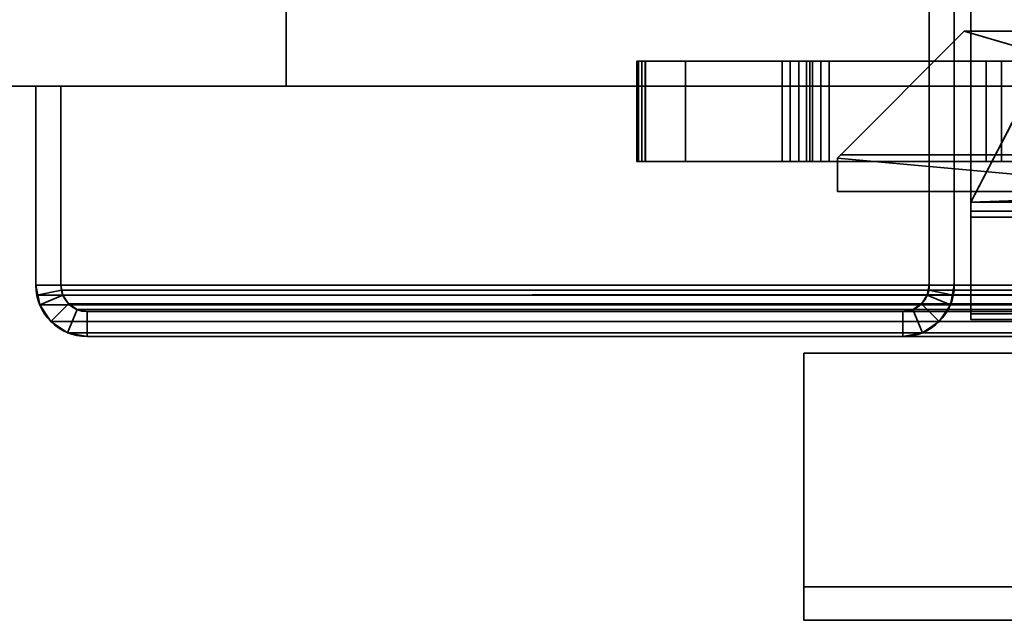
# Model space of a CAD drawing. Header units: millimetres. Extents: x -603 to 3703, y -121 to 193.
# Tile 3 of 256: x -469 to -410, y -50 to -14. Entities that reach past the tile are written whole.
import ezdxf

# ---------------------------------------------------------------- set-up
doc = ezdxf.new("R2010")
doc.units = ezdxf.units.MM
doc.layers.add('151', color=7, linetype='Continuous', true_color=0xffffff)

# ---------------------------------------------------------------- blocks, each defined once
blk = doc.blocks.new('UG_SURFACE_001')
at = {"layer": '151', "color": 252, "linetype": 'Continuous', "lineweight": 35}
for points in [[(-603, -18, -8.75), (-603, 174.4, -8.75), (-453, 174.4, -8.75), (-453, -18, -8.75)], [(603, -18, 2212.25), (603, 174.4, 2212.25), (-603, 174.4, 2212.25), (-603, -18, 2212.25)], [(-453, -18, -8.75), (-453, 174.4, -8.75), (-453, 174.4, 2062.25), (-453, -18, 2062.25)], [(-453, -18, 2062.25), (-453, 174.4, 2062.25), (453, 174.4, 2062.25), (453, -18, 2062.25)], [(603, -18, 2212.25), (-603, -18, 2212.25), (-453, -18, 2062.25), (453, -18, 2062.25)], [(-603, -18, 2212.25), (-603, -18, -8.75), (-453, -18, -8.75), (-453, -18, 2062.25)]]:
    blk.add_3dface(points, dxfattribs=at)
blk = doc.blocks.new('UG_SURFACE_002')
at = {"layer": '151', "color": 35, "linetype": 'Continuous', "lineweight": 35}
for points in [[(-422, -34, 2032), (422, -34, 2032), (409, -34, 2019), (-409, -34, 2019)], [(-409, -34, 2019), (-409, -34), (-422, -34), (-422, -34, 2032)], [(422, -48), (-422, -48), (-422, -34), (-409, -34)], [(-422, -34, 2032), (-422, -34), (-422, -48)], [(-422, -48), (-422, -50, 2), (-422, -50, 2032), (-422, -34, 2032)], [(422, -50, 2032), (422, -34, 2032), (-422, -34, 2032), (-422, -50, 2032)], [(-422, -50, 2), (-422, -48), (422, -48), (422, -50, 2)], [(-422, -50, 2), (-380, -50, 936.5), (-380, -50, 1171.5)], [(-422, -50, 2032), (-380, -50, 1523.5), (-354, -50, 1527)], [(-422, -50, 2), (-354, -50, 933), (-380, -50, 936.5)], [(-422, -50, 2032), (-422, -50, 2), (-380, -50, 1385.5), (-380, -50, 1523.5)], [(-380, -50, 1171.5), (-380, -50, 1385.5), (-422, -50, 2)], [(-354, -50, 1527), (-328, -50, 1523.5), (422, -50, 2032), (-422, -50, 2032)], [(-328, -50, 936.5), (-354, -50, 933), (-422, -50, 2), (422, -50, 2)]]:
    blk.add_3dface(points, dxfattribs=at)
blk = doc.blocks.new('UG_SURFACE_003')
at = {"layer": '151', "color": 252, "linetype": 'Continuous', "lineweight": 35}
for points in [[(-409, -15.7, 1102.5), (-409, -22.1, 1102.5), (-419.8, -22.1, 1102.5), (-412.4, -14.7, 1102.5)], [(-412.4, -14.7, 1127.5), (-419.8, -22.1, 1127.5), (-409, -22.1, 1127.5), (-409, -15.7, 1127.5)], [(-419.8, -22.1, 1127.5), (-412.4, -14.7, 1127.5), (-412.4, -14.7, 1102.5), (-419.8, -22.1, 1102.5)], [(-412.4, -14.7, 1102.5), (-412.4, -14.7, 1127.5), (-409, -14.7, 1127.5), (-409, -14.7, 1102.5)], [(-412.4, -14.7, 1102.5), (-409, -14.7, 1102.5), (-409, -15.7, 1102.5)], [(-409, -15.7, 1127.5), (-409, -14.7, 1127.5), (-412.4, -14.7, 1127.5)], [(-431.714, -16.5, 314.938), (-431.714, -22.5, 314.938), (-432.014, -22.5, 315.892), (-432.014, -16.5, 315.892)], [(-420.5, -16.5, 313.554), (-421, -16.5, 312.146), (-431.714, -16.5, 314.938), (-432.014, -16.5, 315.892)], [(-432.014, -16.5, 315.892), (-431.9, -16.5, 324.491), (-420.5, -16.5, 313.554)], [(-432.014, -16.5, 315.892), (-432.014, -22.5, 315.892), (-431.9, -22.5, 324.491), (-431.9, -16.5, 324.491)], [(-432.014, -16.5, 1805.892), (-432.014, -22.5, 1805.892), (-431.9, -22.5, 1814.491), (-431.9, -16.5, 1814.491)], [(-431.714, -16.5, 1804.938), (-431.714, -22.5, 1804.938), (-432.014, -22.5, 1805.892), (-432.014, -16.5, 1805.892)], [(-420.5, -16.5, 1803.554), (-421, -16.5, 1802.146), (-431.714, -16.5, 1804.938), (-432.014, -16.5, 1805.892)], [(-432.014, -16.5, 1805.892), (-431.9, -16.5, 1814.491), (-420.5, -16.5, 1803.554)], [(-420.5, -16.5, 313.554), (-431.9, -16.5, 324.491), (-431.507, -16.5, 325.394)], [(-431.9, -16.5, 324.491), (-431.9, -22.5, 324.491), (-431.507, -22.5, 325.394), (-431.507, -16.5, 325.394)], [(-431.9, -16.5, 1814.491), (-431.9, -22.5, 1814.491), (-431.507, -22.5, 1815.394), (-431.507, -16.5, 1815.394)], [(-420.5, -16.5, 1803.554), (-431.9, -16.5, 1814.491), (-431.507, -16.5, 1815.394)], [(-423.3, -16.5, 302.438), (-423.3, -22.5, 302.438), (-431.714, -22.5, 314.938), (-431.714, -16.5, 314.938)], [(-431.714, -16.5, 314.938), (-421.85, -16.5, 302.402), (-422.3, -16.5, 302.159), (-422.823, -16.5, 302.217)], [(-431.714, -16.5, 314.938), (-421, -16.5, 312.146), (-421.483, -16.5, 302.759), (-421.85, -16.5, 302.402)], [(-422.823, -16.5, 302.217), (-423.3, -16.5, 302.438), (-431.714, -16.5, 314.938)], [(-423.3, -16.5, 1792.438), (-423.3, -22.5, 1792.438), (-431.714, -22.5, 1804.938), (-431.714, -16.5, 1804.938)], [(-431.714, -16.5, 1804.938), (-421.85, -16.5, 1792.402), (-422.3, -16.5, 1792.159), (-422.823, -16.5, 1792.217)], [(-431.714, -16.5, 1804.938), (-421, -16.5, 1802.146), (-421.483, -16.5, 1792.759), (-421.85, -16.5, 1792.402)], [(-422.823, -16.5, 1792.217), (-423.3, -16.5, 1792.438), (-431.714, -16.5, 1804.938)], [(-431.507, -16.5, 325.394), (-421.647, -16.5, 337.801), (-411.1, -16.5, 323.454), (-420.5, -16.5, 313.554)], [(-431.507, -16.5, 325.394), (-431.507, -22.5, 325.394), (-421.647, -22.5, 337.801), (-421.647, -16.5, 337.801)], [(-431.507, -16.5, 1815.394), (-431.507, -22.5, 1815.394), (-421.647, -22.5, 1827.801), (-421.647, -16.5, 1827.801)], [(-431.507, -16.5, 1815.394), (-421.647, -16.5, 1827.801), (-411.1, -16.5, 1813.454), (-420.5, -16.5, 1803.554)], [(-431.5, -16.5, 1033.8), (-431.5, -22.5, 1033.8), (-409, -22.5, 1033.8), (-409, -16.5, 1033.8)], [(-431.5, -16.5, 1003.8), (-431.5, -22.5, 1003.8), (-431.5, -22.5, 1033.8), (-431.5, -16.5, 1033.8)], [(-409, -16.5, 1003.8), (-409, -22.5, 1003.8), (-431.5, -22.5, 1003.8), (-431.5, -16.5, 1003.8)], [(-409, -16.5, 1003.8), (-431.5, -16.5, 1003.8), (-431.5, -16.5, 1033.8), (-409, -16.5, 1033.8)], [(-429.1, -16.5, 1486), (-429.1, -22.5, 1486), (-409, -22.5, 1486), (-409, -16.5, 1486)], [(-429.1, -16.5, 1456), (-429.1, -22.5, 1456), (-429.1, -22.5, 1486), (-429.1, -16.5, 1486)], [(-409, -16.5, 1456), (-409, -22.5, 1456), (-429.1, -22.5, 1456), (-429.1, -16.5, 1456)], [(-409, -16.5, 1456), (-429.1, -16.5, 1456), (-429.1, -16.5, 1486), (-409, -16.5, 1486)], [(-422.823, -16.5, 302.217), (-422.823, -22.5, 302.217), (-423.3, -22.5, 302.438), (-423.3, -16.5, 302.438)], [(-422.823, -16.5, 1792.217), (-422.823, -22.5, 1792.217), (-423.3, -22.5, 1792.438), (-423.3, -16.5, 1792.438)], [(-422.3, -16.5, 302.159), (-422.3, -22.5, 302.159), (-422.823, -22.5, 302.217), (-422.823, -16.5, 302.217)], [(-422.3, -16.5, 1792.159), (-422.3, -22.5, 1792.159), (-422.823, -22.5, 1792.217), (-422.823, -16.5, 1792.217)], [(-421.85, -16.5, 302.402), (-421.85, -22.5, 302.402), (-422.3, -22.5, 302.159), (-422.3, -16.5, 302.159)], [(-421.85, -16.5, 1792.402), (-421.85, -22.5, 1792.402), (-422.3, -22.5, 1792.159), (-422.3, -16.5, 1792.159)], [(-421.483, -16.5, 302.759), (-421.483, -22.5, 302.759), (-421.85, -22.5, 302.402), (-421.85, -16.5, 302.402)], [(-421.483, -16.5, 1792.759), (-421.483, -22.5, 1792.759), (-421.85, -22.5, 1792.402), (-421.85, -16.5, 1792.402)], [(-421.647, -16.5, 337.801), (-410.176, -16.5, 324.273), (-411.1, -16.5, 323.454)], [(-421.647, -16.5, 337.801), (-409, -16.5, 347.35), (-409, -16.5, 324.65), (-410.176, -16.5, 324.273)], [(-421.647, -16.5, 337.801), (-421.647, -22.5, 337.801), (-409, -22.5, 347.35), (-409, -16.5, 347.35)], [(-421.647, -16.5, 1827.801), (-421.647, -22.5, 1827.801), (-409, -22.5, 1837.35), (-409, -16.5, 1837.35)], [(-421.647, -16.5, 1827.801), (-410.176, -16.5, 1814.273), (-411.1, -16.5, 1813.454)], [(-421.647, -16.5, 1827.801), (-409, -16.5, 1837.35), (-409, -16.5, 1814.65), (-410.176, -16.5, 1814.273)], [(-421, -16.5, 312.146), (-421, -22.5, 312.146), (-421.483, -22.5, 302.759), (-421.483, -16.5, 302.759)], [(-421, -16.5, 1802.146), (-421, -22.5, 1802.146), (-421.483, -22.5, 1792.759), (-421.483, -16.5, 1792.759)], [(-420.5, -16.5, 313.554), (-420.5, -22.5, 313.554), (-421, -22.5, 312.146), (-421, -16.5, 312.146)], [(-420.5, -16.5, 1803.554), (-420.5, -22.5, 1803.554), (-421, -22.5, 1802.146), (-421, -16.5, 1802.146)], [(-411.1, -16.5, 323.454), (-411.1, -22.5, 323.454), (-420.5, -22.5, 313.554), (-420.5, -16.5, 313.554)], [(-411.1, -16.5, 1813.454), (-411.1, -22.5, 1813.454), (-420.5, -22.5, 1803.554), (-420.5, -16.5, 1803.554)], [(-410.176, -16.5, 324.273), (-410.176, -22.5, 324.273), (-411.1, -22.5, 323.454), (-411.1, -16.5, 323.454)], [(-410.176, -16.5, 1814.273), (-410.176, -22.5, 1814.273), (-411.1, -22.5, 1813.454), (-411.1, -16.5, 1813.454)], [(-409, -16.5, 324.65), (-409, -22.5, 324.65), (-410.176, -22.5, 324.273), (-410.176, -16.5, 324.273)], [(-409, -16.5, 1814.65), (-409, -22.5, 1814.65), (-410.176, -22.5, 1814.273), (-410.176, -16.5, 1814.273)], [(-420, -22.3, 1130), (-419.8, -22.1, 1130), (-419.8, -22.1, 1127.5)], [(-419.8, -22.1, 1127.5), (-419.8, -22.1, 1102.5), (-420, -22.3, 1130)], [(-419.8, -22.1, 1102.5), (-419.8, -22.1, 1100), (-420, -22.3, 1100), (-420, -22.3, 1130)], [(-420, -22.3, 1100), (-419.8, -22.1, 1100), (-409, -22.1, 1100), (-409, -23.3, 1100)], [(-409, -23.3, 1130), (-409, -22.1, 1130), (-419.8, -22.1, 1130), (-420, -22.3, 1130)], [(-409, -23.3, 1100), (-409, -24.3, 1100), (-420, -24.3, 1100), (-420, -22.3, 1100)], [(-420, -22.3, 1130), (-420, -24.3, 1130), (-409, -24.3, 1130), (-409, -23.3, 1130)], [(-420, -22.3, 1130), (-420, -22.3, 1100), (-420, -24.3, 1100), (-420, -24.3, 1130)], [(-419.8, -22.1, 1100), (-419.8, -22.1, 1102.5), (-409, -22.1, 1102.5), (-409, -22.1, 1100)], [(-419.8, -22.1, 1127.5), (-419.8, -22.1, 1130), (-409, -22.1, 1130), (-409, -22.1, 1127.5)], [(-420.5, -22.5, 313.554), (-431.9, -22.5, 324.491), (-432.014, -22.5, 315.892)], [(-432.014, -22.5, 315.892), (-431.714, -22.5, 314.938), (-421, -22.5, 312.146), (-420.5, -22.5, 313.554)], [(-420.5, -22.5, 1803.554), (-431.9, -22.5, 1814.491), (-432.014, -22.5, 1805.892)], [(-432.014, -22.5, 1805.892), (-431.714, -22.5, 1804.938), (-421, -22.5, 1802.146), (-420.5, -22.5, 1803.554)], [(-431.507, -22.5, 325.394), (-431.9, -22.5, 324.491), (-420.5, -22.5, 313.554)], [(-431.507, -22.5, 1815.394), (-431.9, -22.5, 1814.491), (-420.5, -22.5, 1803.554)], [(-431.714, -22.5, 314.938), (-423.3, -22.5, 302.438), (-422.823, -22.5, 302.217)], [(-422.823, -22.5, 302.217), (-422.3, -22.5, 302.159), (-421.85, -22.5, 302.402), (-431.714, -22.5, 314.938)], [(-421.85, -22.5, 302.402), (-421.483, -22.5, 302.759), (-421, -22.5, 312.146), (-431.714, -22.5, 314.938)], [(-431.714, -22.5, 1804.938), (-423.3, -22.5, 1792.438), (-422.823, -22.5, 1792.217)], [(-422.823, -22.5, 1792.217), (-422.3, -22.5, 1792.159), (-421.85, -22.5, 1792.402), (-431.714, -22.5, 1804.938)], [(-421.85, -22.5, 1792.402), (-421.483, -22.5, 1792.759), (-421, -22.5, 1802.146), (-431.714, -22.5, 1804.938)], [(-420.5, -22.5, 313.554), (-411.1, -22.5, 323.454), (-421.647, -22.5, 337.801), (-431.507, -22.5, 325.394)], [(-420.5, -22.5, 1803.554), (-411.1, -22.5, 1813.454), (-421.647, -22.5, 1827.801), (-431.507, -22.5, 1815.394)], [(-409, -22.5, 1033.8), (-431.5, -22.5, 1033.8), (-431.5, -22.5, 1003.8), (-409, -22.5, 1003.8)], [(-409, -22.5, 1486), (-429.1, -22.5, 1486), (-429.1, -22.5, 1456), (-409, -22.5, 1456)], [(-411.1, -22.5, 323.454), (-410.176, -22.5, 324.273), (-421.647, -22.5, 337.801)], [(-410.176, -22.5, 324.273), (-409, -22.5, 324.65), (-409, -22.5, 347.35), (-421.647, -22.5, 337.801)], [(-411.1, -22.5, 1813.454), (-410.176, -22.5, 1814.273), (-421.647, -22.5, 1827.801)], [(-410.176, -22.5, 1814.273), (-409, -22.5, 1814.65), (-409, -22.5, 1837.35), (-421.647, -22.5, 1827.801)], [(-409, -24.3, 1130), (-420, -24.3, 1130), (-420, -24.3, 1100), (-409, -24.3, 1100)]]:
    blk.add_3dface(points, dxfattribs=at)
blk = doc.blocks.new('UG_SURFACE_007')
at = {"layer": '151', "color": 252, "linetype": 'Continuous', "lineweight": 35}
for points in [[(-397, 4.014, -7.75), (-412, 4.014, -7.75), (-412, -24.953, -7.75), (412, -24.953, -7.75)], [(-412, -24.953, -8.75), (-412, 4.014, -8.75), (-397, 4.014, -8.75)], [(-397, 4.014, -8.75), (397, 4.014, -8.75), (-412, -24.953, -8.75)], [(397, 4.014, -8.75), (412, 4.014, -8.75), (412, -24.953, -8.75), (-412, -24.953, -8.75)], [(-412, -24.953, -7.75), (-412, 4.014, -7.75), (-412, 4.014, -8.75), (-412, -24.953, -8.75)], [(-412, -25.835, -7.906), (412, -25.835, -7.906), (412, -24.953, -7.75), (-412, -24.953, -7.75)], [(-412, -25.835, -7.906), (-412, -24.953, -7.75), (-412, -24.953, -8.75), (-412, -25.493, -8.845)], [(-412, -24.953, -8.75), (412, -24.953, -8.75), (412, -25.493, -8.845), (-412, -25.493, -8.845)], [(-412, -25.493, -8.845), (-412, -31.644, -11.084), (-412, -31.986, -10.144), (-412, -25.835, -7.906)], [(-412, -25.493, -8.845), (412, -25.493, -8.845), (412, -31.644, -11.084), (-412, -31.644, -11.084)], [(-412, -31.986, -10.144), (412, -31.986, -10.144), (412, -25.835, -7.906), (-412, -25.835, -7.906)], [(412, -31.644, -11.084), (412, -31.986, -10.144), (-412, -31.986, -10.144), (-412, -31.644, -11.084)]]:
    blk.add_3dface(points, dxfattribs=at)
blk = doc.blocks.new('UG_SURFACE_033')
at = {"layer": '151', "color": 252, "linetype": 'Continuous', "lineweight": 35}
for points in [[(-414.5, -29.92, 2023.75), (-414.5, 14.42, 2023.75), (-414.5, 14.42, -8.75), (-414.5, -29.92, -8.75)], [(-413, -29.92, 2022.25), (-413, 14.42, 2022.25), (-414.5, 14.42, 2023.75), (-414.5, -29.92, 2023.75)], [(-414.5, -29.92, -8.75), (-414.5, 14.42, -8.75), (-413, 14.42, -8.75), (-413, -29.92, -8.75)], [(-413, -29.92, 2022.25), (-413, -29.92, -8.75), (-413, 14.42, -8.75), (-413, 14.42, 2022.25)], [(-468, -18, 2077.25), (-468, -18, -8.75), (-468, -29.92, -8.75), (-468, -29.92, 2077.25)], [(-468, -18, 2077.25), (-466.5, -18, 2075.75), (-466.5, -18, -8.75), (-468, -18, -8.75)], [(-466.5, -29.92, 2075.75), (-466.5, -18, 2075.75), (-468, -18, 2077.25), (-468, -29.92, 2077.25)], [(-468, -29.92, -8.75), (-468, -18, -8.75), (-466.5, -18, -8.75), (-466.5, -29.92, -8.75)], [(-466.5, -18, 2075.75), (-466.5, -29.92, 2075.75), (-466.5, -29.92, -8.75), (-466.5, -18, -8.75)], [(-468, -29.92, -8.75), (-467.766, -31.099, -8.75), (-467.766, -31.099, 2077.016)], [(-467.766, -31.099, 2077.016), (-467.941, -30.521, 2077.191), (-468, -29.92, -8.75)], [(-467.941, -30.521, 2077.191), (-468, -29.92, 2077.25), (-468, -29.92, -8.75)], [(-468, -29.92, 2077.25), (-467.941, -30.521, 2077.191), (-466.47, -30.228, 2075.72), (-466.5, -29.92, 2075.75)], [(-466.5, -29.92, -8.75), (-466.38, -30.525, -8.75), (-467.766, -31.099, -8.75), (-468, -29.92, -8.75)], [(-466.5, -29.92, -8.75), (-466.47, -30.228, 2075.72), (-466.38, -30.525, 2075.63)], [(-466.5, -29.92, -8.75), (-466.5, -29.92, 2075.75), (-466.47, -30.228, 2075.72)], [(-466.38, -30.525, 2075.63), (-466.38, -30.525, -8.75), (-466.5, -29.92, -8.75)], [(-414.53, -30.228, 2023.78), (-414.5, -29.92, -8.75), (-414.62, -30.525, -8.75)], [(-413, -29.92, -8.75), (-413.234, -31.099, -8.75), (-414.62, -30.525, -8.75), (-414.5, -29.92, -8.75)], [(-414.53, -30.228, 2023.78), (-414.5, -29.92, 2023.75), (-414.5, -29.92, -8.75)], [(-414.5, -29.92, 2023.75), (-414.53, -30.228, 2023.78), (-413.059, -30.521, 2022.309), (-413, -29.92, 2022.25)], [(-413.234, -31.099, -8.75), (-413, -29.92, -8.75), (-413, -29.92, 2022.25)], [(-413, -29.92, 2022.25), (-413.059, -30.521, 2022.309), (-413.234, -31.099, -8.75)], [(-467.941, -30.521, 2077.191), (-467.766, -31.099, 2077.016), (-466.38, -30.525, 2075.63), (-466.47, -30.228, 2075.72)], [(-467.766, -31.099, 2077.016), (-467.098, -32.098, 2076.348), (-466.037, -31.037, 2075.287), (-466.38, -30.525, 2075.63)], [(-466.38, -30.525, -8.75), (-466.037, -31.037, -8.75), (-467.098, -32.098, -8.75), (-467.766, -31.099, -8.75)], [(-466.037, -31.037, 2075.287), (-466.037, -31.037, -8.75), (-466.38, -30.525, -8.75), (-466.38, -30.525, 2075.63)], [(-414.62, -30.525, 2023.87), (-414.62, -30.525, -8.75), (-414.963, -31.037, -8.75), (-414.963, -31.037, 2024.213)], [(-414.62, -30.525, 2023.87), (-414.963, -31.037, 2024.213), (-413.902, -32.098, 2023.152), (-413.234, -31.099, 2022.485)], [(-413.234, -31.099, -8.75), (-413.902, -32.098, -8.75), (-414.963, -31.037, -8.75), (-414.62, -30.525, -8.75)], [(-414.62, -30.525, -8.75), (-414.62, -30.525, 2023.87), (-414.53, -30.228, 2023.78)], [(-414.53, -30.228, 2023.78), (-414.62, -30.525, 2023.87), (-413.234, -31.099, 2022.485), (-413.059, -30.521, 2022.309)], [(-413.059, -30.521, 2022.309), (-413.234, -31.099, 2022.485), (-413.234, -31.099, -8.75)], [(-467.766, -31.099, 2077.016), (-467.766, -31.099, -8.75), (-467.098, -32.098, -8.75), (-467.098, -32.098, 2076.348)], [(-465.525, -31.38, 2074.775), (-466.037, -31.037, 2075.287), (-467.098, -32.098, 2076.348), (-466.099, -32.766, 2075.349)], [(-466.099, -32.766, -8.75), (-467.098, -32.098, -8.75), (-466.037, -31.037, -8.75), (-465.525, -31.38, -8.75)], [(-465.525, -31.38, 2074.775), (-465.525, -31.38, -8.75), (-466.037, -31.037, -8.75), (-466.037, -31.037, 2075.287)], [(-414.963, -31.037, 2024.213), (-414.963, -31.037, -8.75), (-415.475, -31.38, -8.75), (-415.475, -31.38, 2024.725)], [(-414.901, -32.766, 2024.151), (-413.902, -32.098, 2023.152), (-414.963, -31.037, 2024.213), (-415.475, -31.38, 2024.725)], [(-413.902, -32.098, -8.75), (-414.901, -32.766, -8.75), (-415.475, -31.38, -8.75), (-414.963, -31.037, -8.75)], [(-413.902, -32.098, 2023.152), (-413.902, -32.098, -8.75), (-413.234, -31.099, -8.75), (-413.234, -31.099, 2022.485)], [(-464.92, -31.5, 2074.17), (-465.525, -31.38, 2074.775), (-466.099, -32.766, 2075.349), (-464.92, -33, 2074.17)], [(-464.92, -33, -8.75), (-466.099, -32.766, -8.75), (-465.525, -31.38, -8.75), (-464.92, -31.5, -8.75)], [(-464.92, -31.5, 2074.17), (-464.92, -31.5, -8.75), (-465.525, -31.38, -8.75), (-465.525, -31.38, 2074.775)], [(-464.92, -31.5, 2074.17), (-416.08, -31.5, 2025.33), (-416.08, -31.5, -8.75), (-464.92, -31.5, -8.75)], [(-464.92, -33, 2074.17), (-416.08, -33, 2025.33), (-416.08, -31.5, 2025.33), (-464.92, -31.5, 2074.17)], [(-464.92, -31.5, -8.75), (-416.08, -31.5, -8.75), (-416.08, -33, -8.75), (-464.92, -33, -8.75)], [(-415.475, -31.38, 2024.725), (-415.475, -31.38, -8.75), (-416.08, -31.5, -8.75), (-416.08, -31.5, 2025.33)], [(-416.08, -33, 2025.33), (-414.901, -32.766, 2024.151), (-415.475, -31.38, 2024.725), (-416.08, -31.5, 2025.33)], [(-416.08, -31.5, -8.75), (-415.475, -31.38, -8.75), (-414.901, -32.766, -8.75), (-416.08, -33, -8.75)], [(-467.098, -32.098, 2076.348), (-467.098, -32.098, -8.75), (-466.099, -32.766, -8.75), (-466.099, -32.766, 2075.349)], [(-414.901, -32.766, 2024.151), (-414.901, -32.766, -8.75), (-413.902, -32.098, -8.75), (-413.902, -32.098, 2023.152)], [(-466.099, -32.766, 2075.349), (-466.099, -32.766, -8.75), (-464.92, -33, -8.75), (-464.92, -33, 2074.17)], [(-464.92, -33, 2074.17), (-464.92, -33, -8.75), (-416.08, -33, -8.75), (-416.08, -33, 2025.33)], [(-416.08, -33, 2025.33), (-416.08, -33, -8.75), (-414.901, -32.766, -8.75), (-414.901, -32.766, 2024.151)]]:
    blk.add_3dface(points, dxfattribs=at)
blk = doc.blocks.new('UG_SURFACE_034')
at = {"layer": '151', "color": 252, "linetype": 'Continuous', "lineweight": 35}
for points in [[(-414.5, -29.92, 2023.75), (-414.5, 14.42, 2023.75), (-414.5, 14.42, -8.75), (-414.5, -29.92, -8.75)], [(-413, -29.92, 2022.25), (-413, 14.42, 2022.25), (-414.5, 14.42, 2023.75), (-414.5, -29.92, 2023.75)], [(-414.5, -29.92, -8.75), (-414.5, 14.42, -8.75), (-413, 14.42, -8.75), (-413, -29.92, -8.75)], [(-413, -29.92, 2022.25), (-413, -29.92, -8.75), (-413, 14.42, -8.75), (-413, 14.42, 2022.25)], [(-468, -18, 2077.25), (-468, -18, -8.75), (-468, -29.92, -8.75), (-468, -29.92, 2077.25)], [(-468, -18, 2077.25), (-466.5, -18, 2075.75), (-466.5, -18, -8.75), (-468, -18, -8.75)], [(-466.5, -29.92, 2075.75), (-466.5, -18, 2075.75), (-468, -18, 2077.25), (-468, -29.92, 2077.25)], [(-468, -29.92, -8.75), (-468, -18, -8.75), (-466.5, -18, -8.75), (-466.5, -29.92, -8.75)], [(-466.5, -18, 2075.75), (-466.5, -29.92, 2075.75), (-466.5, -29.92, -8.75), (-466.5, -18, -8.75)], [(-468, -29.92, -8.75), (-467.766, -31.099, -8.75), (-467.766, -31.099, 2077.016)], [(-467.766, -31.099, 2077.016), (-467.941, -30.521, 2077.191), (-468, -29.92, -8.75)], [(-467.941, -30.521, 2077.191), (-468, -29.92, 2077.25), (-468, -29.92, -8.75)], [(-468, -29.92, 2077.25), (-467.941, -30.521, 2077.191), (-466.47, -30.228, 2075.72), (-466.5, -29.92, 2075.75)], [(-466.5, -29.92, -8.75), (-466.38, -30.525, -8.75), (-467.766, -31.099, -8.75), (-468, -29.92, -8.75)], [(-466.5, -29.92, -8.75), (-466.47, -30.228, 2075.72), (-466.38, -30.525, 2075.63)], [(-466.5, -29.92, -8.75), (-466.5, -29.92, 2075.75), (-466.47, -30.228, 2075.72)], [(-466.38, -30.525, 2075.63), (-466.38, -30.525, -8.75), (-466.5, -29.92, -8.75)], [(-414.53, -30.228, 2023.78), (-414.5, -29.92, -8.75), (-414.62, -30.525, -8.75)], [(-413, -29.92, -8.75), (-413.234, -31.099, -8.75), (-414.62, -30.525, -8.75), (-414.5, -29.92, -8.75)], [(-414.53, -30.228, 2023.78), (-414.5, -29.92, 2023.75), (-414.5, -29.92, -8.75)], [(-414.5, -29.92, 2023.75), (-414.53, -30.228, 2023.78), (-413.059, -30.521, 2022.309), (-413, -29.92, 2022.25)], [(-413.234, -31.099, -8.75), (-413, -29.92, -8.75), (-413, -29.92, 2022.25)], [(-413, -29.92, 2022.25), (-413.059, -30.521, 2022.309), (-413.234, -31.099, -8.75)], [(-467.941, -30.521, 2077.191), (-467.766, -31.099, 2077.016), (-466.38, -30.525, 2075.63), (-466.47, -30.228, 2075.72)], [(-467.766, -31.099, 2077.016), (-467.098, -32.098, 2076.348), (-466.037, -31.037, 2075.287), (-466.38, -30.525, 2075.63)], [(-466.38, -30.525, -8.75), (-466.037, -31.037, -8.75), (-467.098, -32.098, -8.75), (-467.766, -31.099, -8.75)], [(-466.037, -31.037, 2075.287), (-466.037, -31.037, -8.75), (-466.38, -30.525, -8.75), (-466.38, -30.525, 2075.63)], [(-414.62, -30.525, 2023.87), (-414.62, -30.525, -8.75), (-414.963, -31.037, -8.75), (-414.963, -31.037, 2024.213)], [(-414.62, -30.525, 2023.87), (-414.963, -31.037, 2024.213), (-413.902, -32.098, 2023.152), (-413.234, -31.099, 2022.485)], [(-413.234, -31.099, -8.75), (-413.902, -32.098, -8.75), (-414.963, -31.037, -8.75), (-414.62, -30.525, -8.75)], [(-414.62, -30.525, -8.75), (-414.62, -30.525, 2023.87), (-414.53, -30.228, 2023.78)], [(-414.53, -30.228, 2023.78), (-414.62, -30.525, 2023.87), (-413.234, -31.099, 2022.485), (-413.059, -30.521, 2022.309)], [(-413.059, -30.521, 2022.309), (-413.234, -31.099, 2022.485), (-413.234, -31.099, -8.75)], [(-467.766, -31.099, 2077.016), (-467.766, -31.099, -8.75), (-467.098, -32.098, -8.75), (-467.098, -32.098, 2076.348)], [(-465.525, -31.38, 2074.775), (-466.037, -31.037, 2075.287), (-467.098, -32.098, 2076.348), (-466.099, -32.766, 2075.349)], [(-466.099, -32.766, -8.75), (-467.098, -32.098, -8.75), (-466.037, -31.037, -8.75), (-465.525, -31.38, -8.75)], [(-465.525, -31.38, 2074.775), (-465.525, -31.38, -8.75), (-466.037, -31.037, -8.75), (-466.037, -31.037, 2075.287)], [(-414.963, -31.037, 2024.213), (-414.963, -31.037, -8.75), (-415.475, -31.38, -8.75), (-415.475, -31.38, 2024.725)], [(-414.901, -32.766, 2024.151), (-413.902, -32.098, 2023.152), (-414.963, -31.037, 2024.213), (-415.475, -31.38, 2024.725)], [(-413.902, -32.098, -8.75), (-414.901, -32.766, -8.75), (-415.475, -31.38, -8.75), (-414.963, -31.037, -8.75)], [(-413.902, -32.098, 2023.152), (-413.902, -32.098, -8.75), (-413.234, -31.099, -8.75), (-413.234, -31.099, 2022.485)], [(-464.92, -31.5, 2074.17), (-465.525, -31.38, 2074.775), (-466.099, -32.766, 2075.349), (-464.92, -33, 2074.17)], [(-464.92, -33, -8.75), (-466.099, -32.766, -8.75), (-465.525, -31.38, -8.75), (-464.92, -31.5, -8.75)], [(-464.92, -31.5, 2074.17), (-464.92, -31.5, -8.75), (-465.525, -31.38, -8.75), (-465.525, -31.38, 2074.775)], [(-464.92, -31.5, 2074.17), (-416.08, -31.5, 2025.33), (-416.08, -31.5, -8.75), (-464.92, -31.5, -8.75)], [(-464.92, -33, 2074.17), (-416.08, -33, 2025.33), (-416.08, -31.5, 2025.33), (-464.92, -31.5, 2074.17)], [(-464.92, -31.5, -8.75), (-416.08, -31.5, -8.75), (-416.08, -33, -8.75), (-464.92, -33, -8.75)], [(-415.475, -31.38, 2024.725), (-415.475, -31.38, -8.75), (-416.08, -31.5, -8.75), (-416.08, -31.5, 2025.33)], [(-416.08, -33, 2025.33), (-414.901, -32.766, 2024.151), (-415.475, -31.38, 2024.725), (-416.08, -31.5, 2025.33)], [(-416.08, -31.5, -8.75), (-415.475, -31.38, -8.75), (-414.901, -32.766, -8.75), (-416.08, -33, -8.75)], [(-467.098, -32.098, 2076.348), (-467.098, -32.098, -8.75), (-466.099, -32.766, -8.75), (-466.099, -32.766, 2075.349)], [(-414.901, -32.766, 2024.151), (-414.901, -32.766, -8.75), (-413.902, -32.098, -8.75), (-413.902, -32.098, 2023.152)], [(-466.099, -32.766, 2075.349), (-466.099, -32.766, -8.75), (-464.92, -33, -8.75), (-464.92, -33, 2074.17)], [(-464.92, -33, 2074.17), (-464.92, -33, -8.75), (-416.08, -33, -8.75), (-416.08, -33, 2025.33)], [(-416.08, -33, 2025.33), (-416.08, -33, -8.75), (-414.901, -32.766, -8.75), (-414.901, -32.766, 2024.151)]]:
    blk.add_3dface(points, dxfattribs=at)
blk = doc.blocks.new('UG_SURFACE_035')
at = {"layer": '151', "color": 252, "linetype": 'Continuous', "lineweight": 35}
for points in [[(-414.5, -29.92, 2023.75), (414.5, -29.92, 2023.75), (414.5, 14.42, 2023.75), (-414.5, 14.42, 2023.75)], [(-414.5, -29.92, 2023.75), (-414.5, 14.42, 2023.75), (-413, 14.42, 2022.25), (-413, -29.92, 2022.25)], [(-413, -29.92, 2022.25), (-413, 14.42, 2022.25), (413, 14.42, 2022.25), (413, -29.92, 2022.25)], [(-468, -18, 2077.25), (468, -18, 2077.25), (466.5, -18, 2075.75), (-466.5, -18, 2075.75)], [(-468, -18, 2077.25), (-468, -29.92, 2077.25), (468, -29.92, 2077.25), (468, -18, 2077.25)], [(-468, -29.92, 2077.25), (-468, -18, 2077.25), (-466.5, -18, 2075.75), (-466.5, -29.92, 2075.75)], [(-466.5, -18, 2075.75), (466.5, -18, 2075.75), (466.5, -29.92, 2075.75), (-466.5, -29.92, 2075.75)], [(468, -29.92, 2077.25), (-468, -29.92, 2077.25), (-467.941, -30.521, 2077.191)], [(-466.5, -29.92, 2075.75), (-466.47, -30.228, 2075.72), (-467.941, -30.521, 2077.191), (-468, -29.92, 2077.25)], [(467.941, -30.521, 2077.191), (468, -29.92, 2077.25), (-467.941, -30.521, 2077.191)], [(-466.5, -29.92, 2075.75), (466.5, -29.92, 2075.75), (466.47, -30.228, 2075.72)], [(-466.47, -30.228, 2075.72), (-466.5, -29.92, 2075.75), (466.47, -30.228, 2075.72)], [(414.53, -30.228, 2023.78), (-414.5, -29.92, 2023.75), (-414.53, -30.228, 2023.78)], [(-413, -29.92, 2022.25), (-413.059, -30.521, 2022.309), (-414.53, -30.228, 2023.78), (-414.5, -29.92, 2023.75)], [(414.53, -30.228, 2023.78), (414.5, -29.92, 2023.75), (-414.5, -29.92, 2023.75)], [(-413.059, -30.521, 2022.309), (413, -29.92, 2022.25), (413.059, -30.521, 2022.309)], [(-413.059, -30.521, 2022.309), (-413, -29.92, 2022.25), (413, -29.92, 2022.25)], [(-466.47, -30.228, 2075.72), (-466.38, -30.525, 2075.63), (-467.766, -31.099, 2077.016), (-467.941, -30.521, 2077.191)], [(-467.941, -30.521, 2077.191), (-467.766, -31.099, 2077.016), (467.766, -31.099, 2077.016), (467.941, -30.521, 2077.191)], [(-466.38, -30.525, 2075.63), (-466.037, -31.037, 2075.287), (-467.098, -32.098, 2076.348), (-467.766, -31.099, 2077.016)], [(466.47, -30.228, 2075.72), (466.38, -30.525, 2075.63), (-466.38, -30.525, 2075.63), (-466.47, -30.228, 2075.72)], [(466.037, -31.037, 2075.287), (-466.037, -31.037, 2075.287), (-466.38, -30.525, 2075.63), (466.38, -30.525, 2075.63)], [(414.62, -30.525, 2023.87), (-414.62, -30.525, 2023.87), (-414.963, -31.037, 2024.213), (414.963, -31.037, 2024.213)], [(-413.234, -31.099, 2022.485), (-413.902, -32.098, 2023.152), (-414.963, -31.037, 2024.213), (-414.62, -30.525, 2023.87)], [(-414.53, -30.228, 2023.78), (-414.62, -30.525, 2023.87), (414.62, -30.525, 2023.87)], [(-413.059, -30.521, 2022.309), (-413.234, -31.099, 2022.485), (-414.62, -30.525, 2023.87), (-414.53, -30.228, 2023.78)], [(-414.53, -30.228, 2023.78), (414.62, -30.525, 2023.87), (414.53, -30.228, 2023.78)], [(413.059, -30.521, 2022.309), (-413.234, -31.099, 2022.485), (-413.059, -30.521, 2022.309)], [(413.059, -30.521, 2022.309), (413.234, -31.099, 2022.485), (-413.234, -31.099, 2022.485)], [(467.766, -31.099, 2077.016), (-467.766, -31.099, 2077.016), (-467.098, -32.098, 2076.348), (467.098, -32.098, 2076.348)], [(-466.099, -32.766, 2075.349), (-467.098, -32.098, 2076.348), (-466.037, -31.037, 2075.287), (-465.525, -31.38, 2074.775)], [(465.525, -31.38, 2074.775), (-465.525, -31.38, 2074.775), (-466.037, -31.037, 2075.287), (466.037, -31.037, 2075.287)], [(414.963, -31.037, 2024.213), (-414.963, -31.037, 2024.213), (-415.475, -31.38, 2024.725), (415.475, -31.38, 2024.725)], [(-415.475, -31.38, 2024.725), (-414.963, -31.037, 2024.213), (-413.902, -32.098, 2023.152), (-414.901, -32.766, 2024.151)], [(413.902, -32.098, 2023.152), (-413.902, -32.098, 2023.152), (-413.234, -31.099, 2022.485), (413.234, -31.099, 2022.485)], [(-464.92, -33, 2074.17), (-466.099, -32.766, 2075.349), (-465.525, -31.38, 2074.775), (-464.92, -31.5, 2074.17)], [(464.92, -31.5, 2074.17), (-464.92, -31.5, 2074.17), (-465.525, -31.38, 2074.775), (465.525, -31.38, 2074.775)], [(-464.92, -31.5, 2074.17), (464.92, -31.5, 2074.17), (416.08, -31.5, 2025.33), (-416.08, -31.5, 2025.33)], [(-464.92, -31.5, 2074.17), (-416.08, -31.5, 2025.33), (-416.08, -33, 2025.33), (-464.92, -33, 2074.17)], [(415.475, -31.38, 2024.725), (-415.475, -31.38, 2024.725), (-416.08, -31.5, 2025.33), (416.08, -31.5, 2025.33)], [(-416.08, -31.5, 2025.33), (-415.475, -31.38, 2024.725), (-414.901, -32.766, 2024.151), (-416.08, -33, 2025.33)], [(467.098, -32.098, 2076.348), (-467.098, -32.098, 2076.348), (-466.099, -32.766, 2075.349), (466.099, -32.766, 2075.349)], [(414.901, -32.766, 2024.151), (-414.901, -32.766, 2024.151), (-413.902, -32.098, 2023.152), (413.902, -32.098, 2023.152)], [(466.099, -32.766, 2075.349), (-466.099, -32.766, 2075.349), (-464.92, -33, 2074.17), (464.92, -33, 2074.17)], [(-464.92, -33, 2074.17), (-416.08, -33, 2025.33), (416.08, -33, 2025.33), (464.92, -33, 2074.17)], [(416.08, -33, 2025.33), (-416.08, -33, 2025.33), (-414.901, -32.766, 2024.151), (414.901, -32.766, 2024.151)]]:
    blk.add_3dface(points, dxfattribs=at)

msp = doc.modelspace()

# ---------------------------------------------------------------- linework, layer by layer
at = {"layer": '151', "color": 252, "linetype": 'Continuous', "lineweight": 35}
for p, q in [((-453, 174.4, 2062.25), (-453, -18, 2062.25)), ((-453, 174.4, -8.75), (-453, -18, -8.75)), ((-414.5, 14.42, -8.75), (-414.5, -29.92, -8.75)), ((-414.5, -29.92, 2023.75), (-414.5, 14.42, 2023.75)), ((-414.5, 14.42, -8.75), (-414.5, -29.92, -8.75)), ((-414.5, -29.92, 2023.75), (-414.5, 14.42, 2023.75)), ((-414.5, -29.92, 2023.75), (-414.5, 14.42, 2023.75)), ((-413, -29.92, 2022.25), (-413, 14.42, 2022.25)), ((-413, 14.42, -8.75), (-413, -29.92, -8.75)), ((-413, 14.42, -8.75), (-413, -29.92, -8.75)), ((-413, -29.92, 2022.25), (-413, 14.42, 2022.25)), ((-413, -29.92, 2022.25), (-413, 14.42, 2022.25)), ((-412, -24.953, -7.75), (-412, 4.014, -7.75)), ((-412, -24.953, -8.75), (-412, 4.014, -8.75)), ((-419.8, -22.1, 1102.5), (-412.4, -14.7, 1102.5)), ((-412.4, -14.7, 1127.5), (-419.8, -22.1, 1127.5)), ((-412.4, -14.7, 1102.5), (-412.4, -14.7, 1127.5)), ((-412.4, -14.7, 1127.5), (-409, -14.7, 1127.5)), ((-412.4, -14.7, 1102.5), (-409, -14.7, 1102.5)), ((-431.9, -16.5, 1814.491), (-432.014, -16.5, 1805.892)), ((-431.9, -16.5, 324.491), (-432.014, -16.5, 315.892)), ((-432.014, -22.5, 1805.892), (-432.014, -16.5, 1805.892)), ((-432.014, -22.5, 315.892), (-432.014, -16.5, 315.892)), ((-432.014, -16.5, 1805.892), (-431.714, -16.5, 1804.938)), ((-432.014, -16.5, 315.892), (-431.714, -16.5, 314.938)), ((-431.507, -16.5, 1815.394), (-431.9, -16.5, 1814.491)), ((-431.507, -16.5, 325.394), (-431.9, -16.5, 324.491)), ((-431.9, -22.5, 1814.491), (-431.9, -16.5, 1814.491)), ((-431.9, -22.5, 324.491), (-431.9, -16.5, 324.491)), ((-431.714, -22.5, 1804.938), (-431.714, -16.5, 1804.938)), ((-431.714, -22.5, 314.938), (-431.714, -16.5, 314.938)), ((-431.714, -16.5, 1804.938), (-423.3, -16.5, 1792.438)), ((-431.714, -16.5, 314.938), (-423.3, -16.5, 302.438)), ((-431.714, -22.5, 314.938), (-431.714, -16.5, 314.938)), ((-431.507, -22.5, 1815.394), (-431.507, -16.5, 1815.394)), ((-431.507, -22.5, 325.394), (-431.507, -16.5, 325.394)), ((-431.5, -22.5, 1003.8), (-431.5, -16.5, 1003.8)), ((-431.5, -16.5, 1003.8), (-409, -16.5, 1003.8)), ((-409, -16.5, 1033.8), (-431.5, -16.5, 1033.8)), ((-431.5, -22.5, 1033.8), (-431.5, -16.5, 1033.8)), ((-431.5, -16.5, 1033.8), (-431.5, -16.5, 1003.8)), ((-429.1, -22.5, 1486), (-429.1, -16.5, 1486)), ((-429.1, -16.5, 1486), (-429.1, -16.5, 1456)), ((-429.1, -22.5, 1456), (-429.1, -16.5, 1456)), ((-429.1, -16.5, 1456), (-409, -16.5, 1456)), ((-409, -16.5, 1486), (-429.1, -16.5, 1486)), ((-423.3, -22.5, 302.438), (-423.3, -16.5, 302.438)), ((-423.3, -22.5, 1792.438), (-423.3, -16.5, 1792.438)), ((-422.3, -22.5, 1792.159), (-422.3, -16.5, 1792.159)), ((-422.3, -22.5, 302.159), (-422.3, -16.5, 302.159)), ((-421.483, -22.5, 1792.759), (-421.483, -16.5, 1792.759)), ((-421.483, -22.5, 302.759), (-421.483, -16.5, 302.759)), ((-421.483, -16.5, 1792.759), (-421, -16.5, 1802.146)), ((-421.483, -16.5, 302.759), (-421, -16.5, 312.146)), ((-421, -16.5, 1802.146), (-420.5, -16.5, 1803.554)), ((-421, -16.5, 312.146), (-420.5, -16.5, 313.554)), ((-421, -22.5, 312.146), (-421, -16.5, 312.146)), ((-421, -22.5, 1802.146), (-421, -16.5, 1802.146)), ((-420.5, -22.5, 1803.554), (-420.5, -16.5, 1803.554)), ((-420.5, -22.5, 313.554), (-420.5, -16.5, 313.554)), ((-420.5, -16.5, 1803.554), (-411.1, -16.5, 1813.454)), ((-420.5, -16.5, 313.554), (-411.1, -16.5, 323.454)), ((-411.1, -22.5, 1813.454), (-411.1, -16.5, 1813.454)), ((-411.1, -22.5, 323.454), (-411.1, -16.5, 323.454)), ((-603, -18, -8.75), (-453, -18, -8.75)), ((603, -18, 2212.25), (-603, -18, 2212.25)), ((-468, -18, -8.75), (-466.5, -18, -8.75)), ((-468, -29.92, -8.75), (-468, -18, -8.75)), ((-468, -18, 2077.25), (-466.5, -18, 2075.75)), ((-468, -18, 2077.25), (-466.5, -18, 2075.75)), ((-468, -18, 2077.25), (-468, -29.92, 2077.25)), ((-468, -18, -8.75), (-466.5, -18, -8.75)), ((-468, -18, 2077.25), (-468, -18, -8.75)), ((-468, -18, 2077.25), (-466.5, -18, 2075.75)), ((-468, -18, 2077.25), (-468, -18, -8.75)), ((-468, -18, 2077.25), (-468, -29.92, 2077.25)), ((-468, -18, 2077.25), (-468, -29.92, 2077.25)), ((-468, -29.92, -8.75), (-468, -18, -8.75)), ((468, -18, 2077.25), (-468, -18, 2077.25)), ((-468, -18, -8.75), (-466.5, -18, -8.75)), ((-466.5, -29.92, -8.75), (-466.5, -18, -8.75)), ((-466.5, -18, 2075.75), (-466.5, -29.92, 2075.75)), ((-466.5, -18, 2075.75), (-466.5, -18, -8.75)), ((466.5, -18, 2075.75), (-466.5, -18, 2075.75)), ((-466.5, -18, 2075.75), (-466.5, -18, -8.75)), ((-466.5, -29.92, -8.75), (-466.5, -18, -8.75)), ((-466.5, -18, 2075.75), (-466.5, -29.92, 2075.75)), ((-466.5, -18, 2075.75), (-466.5, -29.92, 2075.75)), ((-453, -18, -8.75), (-453, -18, 2062.25)), ((-453, -18, 2062.25), (453, -18, 2062.25)), ((-420, -22.3, 1100), (-419.8, -22.1, 1100)), ((-419.8, -22.1, 1130), (-420, -22.3, 1130)), ((-420, -24.3, 1130), (-420, -22.3, 1130)), ((-420, -22.3, 1100), (-420, -24.3, 1100)), ((-420, -22.3, 1130), (-420, -22.3, 1100)), ((-419.8, -22.1, 1102.5), (-409, -22.1, 1102.5)), ((-419.8, -22.1, 1100), (-409, -22.1, 1100)), ((-419.8, -22.1, 1100), (-419.8, -22.1, 1102.5)), ((-419.8, -22.1, 1130), (-409, -22.1, 1130)), ((-419.8, -22.1, 1127.5), (-409, -22.1, 1127.5)), ((-419.8, -22.1, 1127.5), (-419.8, -22.1, 1130)), ((-432.014, -22.5, 1805.892), (-431.714, -22.5, 1804.938)), ((-432.014, -22.5, 315.892), (-431.714, -22.5, 314.938)), ((-431.9, -22.5, 1814.491), (-432.014, -22.5, 1805.892)), ((-431.9, -22.5, 324.491), (-432.014, -22.5, 315.892)), ((-431.507, -22.5, 1815.394), (-431.9, -22.5, 1814.491)), ((-431.507, -22.5, 325.394), (-431.9, -22.5, 324.491)), ((-431.714, -22.5, 1804.938), (-423.3, -22.5, 1792.438)), ((-431.714, -22.5, 314.938), (-423.3, -22.5, 302.438)), ((-431.5, -22.5, 1033.8), (-431.5, -22.5, 1003.8)), ((-431.5, -22.5, 1003.8), (-409, -22.5, 1003.8)), ((-409, -22.5, 1033.8), (-431.5, -22.5, 1033.8)), ((-409, -22.5, 1486), (-429.1, -22.5, 1486)), ((-429.1, -22.5, 1486), (-429.1, -22.5, 1456)), ((-429.1, -22.5, 1456), (-409, -22.5, 1456)), ((-421.483, -22.5, 1792.759), (-421, -22.5, 1802.146)), ((-421.483, -22.5, 302.759), (-421, -22.5, 312.146)), ((-421, -22.5, 1802.146), (-420.5, -22.5, 1803.554)), ((-421, -22.5, 312.146), (-420.5, -22.5, 313.554)), ((-420.5, -22.5, 1803.554), (-411.1, -22.5, 1813.454)), ((-420.5, -22.5, 313.554), (-411.1, -22.5, 323.454)), ((-420, -24.3, 1130), (-409, -24.3, 1130)), ((-420, -24.3, 1100), (-420, -24.3, 1130)), ((-420, -24.3, 1100), (-409, -24.3, 1100)), ((412, -24.953, -7.75), (-412, -24.953, -7.75)), ((412, -24.953, -8.75), (-412, -24.953, -8.75)), ((-412, -31.644, -11.084), (-412, -25.493, -8.845)), ((412, -25.493, -8.845), (-412, -25.493, -8.845)), ((412, -25.835, -7.906), (-412, -25.835, -7.906)), ((-412, -31.986, -10.144), (-412, -25.835, -7.906)), ((-412, -31.986, -10.144), (-412, -25.835, -7.906)), ((468, -29.92, 2077.25), (-468, -29.92, 2077.25)), ((-468, -29.92, 2077.25), (-468, -29.92, -8.75)), ((-468, -29.92, 2077.25), (-468, -29.92, -8.75)), ((466.5, -29.92, 2075.75), (-466.5, -29.92, 2075.75)), ((-466.5, -29.92, 2075.75), (-466.5, -29.92, -8.75)), ((-466.5, -29.92, 2075.75), (-466.5, -29.92, -8.75)), ((-414.5, -29.92, 2023.75), (-414.5, -29.92, -8.75)), ((414.5, -29.92, 2023.75), (-414.5, -29.92, 2023.75)), ((-414.5, -29.92, 2023.75), (-414.5, -29.92, -8.75)), ((-413, -29.92, 2022.25), (-413, -29.92, -8.75)), ((413, -29.92, 2022.25), (-413, -29.92, 2022.25)), ((-413, -29.92, 2022.25), (-413, -29.92, -8.75)), ((464.92, -31.5, 2074.17), (-464.92, -31.5, 2074.17)), ((-464.92, -31.5, 2074.17), (-416.08, -31.5, 2025.33)), ((-416.08, -31.5, -8.75), (-464.92, -31.5, -8.75)), ((-416.08, -31.5, -8.75), (-464.92, -31.5, -8.75)), ((-464.92, -31.5, 2074.17), (-416.08, -31.5, 2025.33)), ((-464.92, -31.5, 2074.17), (-464.92, -31.5, -8.75)), ((-464.92, -31.5, 2074.17), (-416.08, -31.5, 2025.33)), ((-464.92, -31.5, 2074.17), (-464.92, -31.5, -8.75)), ((-416.08, -31.5, 2025.33), (-416.08, -31.5, -8.75)), ((416.08, -31.5, 2025.33), (-416.08, -31.5, 2025.33)), ((-416.08, -31.5, 2025.33), (-416.08, -31.5, -8.75)), ((412, -31.644, -11.084), (-412, -31.644, -11.084)), ((-412, -31.644, -11.084), (-412, -31.986, -10.144)), ((412, -31.986, -10.144), (-412, -31.986, -10.144)), ((-464.92, -33, 2074.17), (-464.92, -33, -8.75)), ((-416.08, -33, -8.75), (-464.92, -33, -8.75)), ((-416.08, -33, -8.75), (-464.92, -33, -8.75)), ((-464.92, -33, 2074.17), (-416.08, -33, 2025.33)), ((-464.92, -33, 2074.17), (-416.08, -33, 2025.33)), ((-464.92, -33, 2074.17), (-464.92, -33, -8.75)), ((-464.92, -33, 2074.17), (-416.08, -33, 2025.33)), ((464.92, -33, 2074.17), (-464.92, -33, 2074.17)), ((-416.08, -33, 2025.33), (-416.08, -33, -8.75)), ((416.08, -33, 2025.33), (-416.08, -33, 2025.33)), ((-416.08, -33, 2025.33), (-416.08, -33, -8.75))]:
    msp.add_line(p, q, dxfattribs=at)
at = {"layer": '151', "color": 35, "linetype": 'Continuous', "lineweight": 35}
for p, q in [((422, -34, 2032), (-422, -34, 2032)), ((-422, -34), (-422, -48)), ((-422, -34), (-422, -34, 2032)), ((-422, -34, 2032), (-422, -50, 2032)), ((-422, -34), (-409, -34)), ((-422, -48), (422, -48)), ((-422, -48), (-422, -50, 2)), ((-422, -50, 2032), (422, -50, 2032)), ((422, -50, 2), (-422, -50, 2)), ((-422, -50, 2), (-422, -50, 2032))]:
    msp.add_line(p, q, dxfattribs=at)
at = {"layer": '151', "color": 252, "linetype": 'Continuous', "lineweight": 35, "extrusion": (0, -1, 0)}
for centre, radius, start, end in [((-377.725, 1782.776, 16.5), 62.9, 119.81588, 148.76349), ((-377.725, 292.776, 16.5), 62.9, 119.81588, 148.76349), ((-422.384, 1793.786, 16.5), 1.63, 235.81657, 272.96819), ((-422.384, 303.786, 16.5), 1.63, 235.81657, 272.96819), ((-422.954, 1793.904, 16.5), 1.864, 290.53753, 322.08235), ((-422.954, 303.904, 16.5), 1.864, 290.53753, 322.08235), ((-377.725, 1782.776, 22.5), 62.9, 119.81588, 148.76349), ((-377.725, 292.776, 22.5), 62.9, 119.81588, 148.76349), ((-422.384, 1793.786, 22.5), 1.63, 235.81657, 272.96819), ((-422.384, 303.786, 22.5), 1.63, 235.81657, 272.96819), ((-422.954, 1793.904, 22.5), 1.864, 290.53753, 322.08235), ((-422.954, 303.904, 22.5), 1.864, 290.53753, 322.08235)]:
    msp.add_arc(centre, radius, start, end, dxfattribs=at)
at = {"layer": '151', "color": 252, "linetype": 'Continuous', "lineweight": 35, "extrusion": (0, 1, 0)}
for centre in [(408.691, 1811.666, -16.5), (408.691, 321.666, -16.5), (408.691, 321.666, -22.5), (408.691, 1811.666, -22.5)]:
    msp.add_arc(centre, 3, 36.57478, 84.08345, dxfattribs=at)
at = {"layer": '151', "color": 252, "linetype": 'Continuous', "lineweight": 35, "extrusion": (-1, 0, 0)}
for radius in [1.58, 2.58]:
    msp.add_arc((24.953, -10.33, 412), radius, 70, 90, dxfattribs=at)
at = {"layer": '151', "color": 252, "linetype": 'Continuous', "lineweight": 35, "extrusion": (0, 0, -1)}
for centre, radius, start, end in [((464.92, -29.92, 8.75), 3.08, 270, 0), ((464.92, -29.92, 8.75), 3.08, 270, 0), ((464.92, -29.92, 8.75), 1.58, 270, 0), ((464.92, -29.92, 8.75), 1.58, 270, 0), ((416.08, -29.92, 8.75), 3.08, 180, 270), ((416.08, -29.92, 8.75), 3.08, 180, 270), ((416.08, -29.92, 8.75), 1.58, 180, 270), ((416.08, -29.92, 8.75), 1.58, 180, 270)]:
    msp.add_arc(centre, radius, start, end, dxfattribs=at)
at = {"layer": '151', "color": 252, "linetype": 'Continuous', "lineweight": 35, "extrusion": (0.707107, 6.12323e-17, 0.707107)}
for centre, major_axis, start_param, end_param in [((-464.92, -29.92, 2074.17), (-3.08, 0, 3.08), 0, 1.570796), ((-464.92, -29.92, 2074.17), (-3.08, 0, 3.08), 0, 1.570796), ((-464.92, -29.92, 2074.17), (-3.08, 0, 3.08), 0, 1.570796), ((-464.92, -29.92, 2074.17), (-1.58, 0, 1.58), 0, 1.570796), ((-464.92, -29.92, 2074.17), (-1.58, 0, 1.58), 0, 1.570796), ((-464.92, -29.92, 2074.17), (-1.58, 0, 1.58), 0, 1.570796), ((-416.08, -29.92, 2025.33), (-3.08, 0, 3.08), 1.570796, 3.141593), ((-416.08, -29.92, 2025.33), (-1.58, 0, 1.58), 1.570796, 3.141593), ((-416.08, -29.92, 2025.33), (-3.08, 0, 3.08), 1.570796, 3.141593), ((-416.08, -29.92, 2025.33), (-3.08, 0, 3.08), 1.570796, 3.141593), ((-416.08, -29.92, 2025.33), (-1.58, 0, 1.58), 1.570796, 3.141593), ((-416.08, -29.92, 2025.33), (-1.58, 0, 1.58), 1.570796, 3.141593)]:
    msp.add_ellipse(centre, major_axis=major_axis, ratio=0.707107, start_param=start_param, end_param=end_param, dxfattribs=at)

# ---------------------------------------------------------------- block references
at = {"layer": '151', "color": 252, "linetype": 'Continuous', "lineweight": 35}
for name in ['UG_SURFACE_001', 'UG_SURFACE_007', 'UG_SURFACE_033', 'UG_SURFACE_034', 'UG_SURFACE_035', 'UG_SURFACE_003']:
    msp.add_blockref(name, (0, 0), dxfattribs=at)
at = {"layer": '151', "color": 35, "linetype": 'Continuous', "lineweight": 35}
msp.add_blockref('UG_SURFACE_002', (0, 0), dxfattribs=at)

doc.saveas('drawing.dxf')
